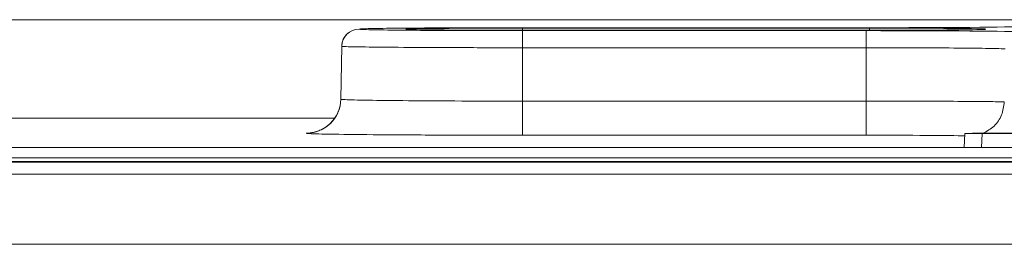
# Model space of a CAD drawing. Header units: millimetres. Extents: x 0 to 2100, y 0 to 1485.
# Tile 39 of 67: x 434.96 to 463.34, y 1304.89 to 1311.37. Entities that reach past the tile are written whole.
import ezdxf

# ---------------------------------------------------------------- set-up
doc = ezdxf.new("R2010")
doc.units = ezdxf.units.MM
doc.header["$LTSCALE"] = 5

msp = doc.modelspace()

# ---------------------------------------------------------------- linework, layer by layer
at = {"color": 8, "linetype": 'Continuous', "lineweight": 15}
for p, q in [((419.801, 1311.366), (471.553, 1311.366)), ((449.452, 1311.124), (449.452, 1311.061)), ((459.452, 1311.124), (459.452, 1311.061)), ((462.652, 1311.082), (462.808, 1311.094)), ((462.682, 1311.083), (462.808, 1311.091)), ((462.701, 1308.083), (462.68, 1307.678))]:
    msp.add_line(p, q, dxfattribs=at)
at = {"color": 7, "linetype": 'Continuous', "lineweight": 15}
for p, q in [((444.745, 1311.094), (444.745, 1311.091)), ((446.096, 1311.091), (446.096, 1311.094)), ((459.362, 1311.135), (449.452, 1311.135)), ((449.452, 1311.124), (459.452, 1311.124)), ((459.452, 1311.061), (449.452, 1311.061)), ((449.452, 1311.05), (459.362, 1311.05)), ((449.452, 1311.05), (449.452, 1310.558)), ((459.362, 1311.05), (459.362, 1310.558)), ((462.808, 1311.094), (462.808, 1311.091)), ((444.246, 1310.6), (444.219, 1309.073)), ((444.246, 1310.6), (444.246, 1310.603)), ((449.452, 1310.558), (449.452, 1309.019)), ((459.362, 1310.558), (449.452, 1310.558)), ((459.362, 1309.019), (459.362, 1310.558)), ((449.452, 1308.037), (449.452, 1309.019)), ((449.452, 1309.019), (459.362, 1309.019)), ((459.362, 1308.037), (459.362, 1309.019)), ((444.031, 1308.523), (419.836, 1308.523)), ((443.219, 1308.091), (443.219, 1308.094)), ((459.362, 1308.037), (449.452, 1308.037)), ((462.18, 1307.678), (462.202, 1308.087)), ((462.202, 1308.087), (462.18, 1307.678)), ((462.202, 1308.087), (462.202, 1308.087)), ((494.202, 1308.091), (462.701, 1308.091)), ((462.701, 1308.083), (494.202, 1308.083)), ((493.676, 1307.678), (425.676, 1307.678)), ((425.676, 1307.381), (493.676, 1307.381)), ((425.676, 1307.281), (493.676, 1307.281)), ((430.312, 1307.262), (488.735, 1307.262)), ((487.843, 1307.255), (430.556, 1307.255)), ((426.983, 1306.909), (573.161, 1306.909)), ((573.161, 1304.892), (426.983, 1304.892))]:
    msp.add_line(p, q, dxfattribs=at)
at = {"color": 7, "linetype": 'Continuous', "lineweight": 15, "flags": 128}
msp.add_lwpolyline([(444.151, 1308.732), (444.197, 1308.884), (444.219, 1309.077)], dxfattribs=at)
at = {"color": 7, "linetype": 'Continuous', "lineweight": 15}
for centre, radius, start, end in [((444.745, 1310.594), 0.5, 89.9988, 178.9989), ((444.745, 1310.591), 0.5, 89.9988, 178.9989), ((443.219, 1309.091), 1, 269.9988, 358.9989)]:
    msp.add_arc(centre, radius, start, end, dxfattribs=at)
at = {"color": 8, "linetype": 'Continuous', "lineweight": 15}
msp.add_arc((443.219, 1309.094), 1, 269.9991, 338.7376, dxfattribs=at)
at = {"color": 7, "linetype": 'Continuous', "lineweight": 15}
for centre, major_axis, start_param, end_param in [((459.362, 1311.175), (4.545, 0), 4.712389, 6.143605), ((449.452, 1311.091), (3.356, 0), 3.637719, 4.712389), ((449.452, 1311.094), (3.356, 0), 1.570796, 2.120172), ((459.362, 1311.01), (4.542, 0), 0.139279, 1.570796), ((459.452, 1311.094), (3.356, 0), 1.010481, 1.570796), ((459.452, 1311.091), (3.356, 0), 4.712389, 6.167194), ((462.702, 1308.087), (0.501, 0), 1.573536, 3.141593), ((462.702, 1308.087), (0.501, 0), 3.141592, 4.70965)]:
    msp.add_ellipse(centre, major_axis=major_axis, ratio=0.008727, start_param=start_param, end_param=end_param, dxfattribs=at)
at = {"color": 8, "linetype": 'Continuous', "lineweight": 15}
for centre, major_axis, start_param, end_param in [((449.452, 1311.094), (3.356, 0), 2.120172, 3.14205), ((449.452, 1311.091), (3.356, 0), 3.14205, 3.637719), ((459.452, 1311.094), (3.356, 0), 6.282728, 7.293666), ((459.452, 1311.091), (3.356, 0), 6.167194, 6.282728), ((459.362, 1308.01), (3.016, 0), 0.346513, 1.570796)]:
    msp.add_ellipse(centre, major_axis=major_axis, ratio=0.008727, start_param=start_param, end_param=end_param, dxfattribs=at)
at = {"color": 7, "linetype": 'Continuous', "lineweight": 15}
for points, knots in [([(444.421, 1310.974), (444.386, 1310.939), (444.319, 1310.872), (444.265, 1310.75), (444.248, 1310.661), (444.246, 1310.615), (444.246, 1310.605), (444.246, 1310.604), (444.246, 1310.603), (444.246, 1310.603), (444.246, 1310.603), (444.246, 1310.603), (444.246, 1310.603), (444.246, 1310.603)], [0, 0, 0, 0, 0.348601, 0.670297, 0.931442, 0.988857, 0.995737, 0.999169, 0.999598, 0.999812, 0.99992, 0.999973, 1, 1, 1, 1]), ([(449.452, 1311.135), (449.103, 1311.135), (448.227, 1311.135), (446.904, 1311.13), (445.712, 1311.12), (444.902, 1311.108), (444.798, 1311.099), (444.745, 1311.094)], [0, 0, 0, 0, 0.141922, 0.356586, 0.570762, 0.785397, 1, 1, 1, 1]), ([(444.745, 1311.091), (444.769, 1311.088), (444.827, 1311.08), (445.392, 1311.069), (446.456, 1311.058), (447.865, 1311.051), (448.923, 1311.05), (449.452, 1311.05)], [0, 0, 0, 0, 0.142108, 0.356731, 0.570859, 0.785446, 1, 1, 1, 1]), ([(446.522, 1311.077), (446.516, 1311.077), (446.342, 1311.079), (446.227, 1311.083), (446.204, 1311.084), (446.198, 1311.084)], [0, 0, 0, 0, 0.022581, 0.734449, 1, 1, 1, 1]), ([(449.452, 1310.558), (449.452, 1310.558), (448.87, 1310.558), (447.695, 1310.56), (446.14, 1310.567), (444.955, 1310.577), (444.374, 1310.588), (444.251, 1310.596), (444.246, 1310.599), (444.246, 1310.6), (444.246, 1310.6)], [0, 0, 0, 0, 0.000007, 0.214465, 0.429078, 0.643191, 0.857815, 0.981577, 0.999993, 1, 1, 1, 1]), ([(463.365, 1310.524), (463.293, 1310.528), (463.126, 1310.535), (462.436, 1310.546), (461.363, 1310.554), (460.271, 1310.558), (459.59, 1310.558), (459.362, 1310.558)], [0, 0, 0, 0, 0.174853, 0.410345, 0.645835, 0.881314, 1, 1, 1, 1]), ([(444.219, 1309.073), (444.219, 1309.073), (444.219, 1309.069), (444.326, 1309.059), (444.922, 1309.044), (446.109, 1309.03), (447.607, 1309.022), (448.782, 1309.019), (449.373, 1309.019), (449.452, 1309.019)], [0, 0, 0, 0, 0.000007, 0.139659, 0.3542, 0.568378, 0.783455, 0.971081, 1, 1, 1, 1]), ([(459.362, 1309.019), (459.813, 1309.019), (460.716, 1309.018), (461.919, 1309.014), (462.83, 1309.007), (463.229, 1309.001), (463.32, 1308.997), (463.338, 1308.996)], [0, 0, 0, 0, 0.235611, 0.471222, 0.706836, 0.942456, 1, 1, 1, 1]), ([(444.149, 1308.733), (444.148, 1308.728), (444.128, 1308.628), (444.011, 1308.474), (443.841, 1308.299), (443.667, 1308.195), (443.524, 1308.14), (443.433, 1308.118), (443.381, 1308.109), (443.345, 1308.104), (443.326, 1308.103), (443.349, 1308.104), (443.365, 1308.105)], [0, 0, 0, 0, 0.007867, 0.162392, 0.291499, 0.400196, 0.486186, 0.544977, 0.594245, 0.657269, 0.765317, 1, 1, 1, 1]), ([(449.452, 1308.037), (448.746, 1308.037), (447.338, 1308.038), (445.468, 1308.048), (444.063, 1308.062), (443.325, 1308.077), (443.249, 1308.087), (443.219, 1308.091)], [0, 0, 0, 0, 0.216158, 0.431387, 0.645648, 0.860299, 1, 1, 1, 1])]:
    msp.add_open_spline(points, degree=3, knots=knots, dxfattribs=at)
at = {"color": 8, "linetype": 'Continuous', "lineweight": 15}
msp.add_open_spline([(462.727, 1308.091), (462.838, 1308.153), (463.062, 1308.278), (463.287, 1308.611), (463.321, 1308.868), (463.338, 1308.996)], degree=3, knots=[0, 0, 0, 0, 0.330451, 0.665225, 1, 1, 1, 1], dxfattribs=at)

doc.saveas('drawing.dxf')
